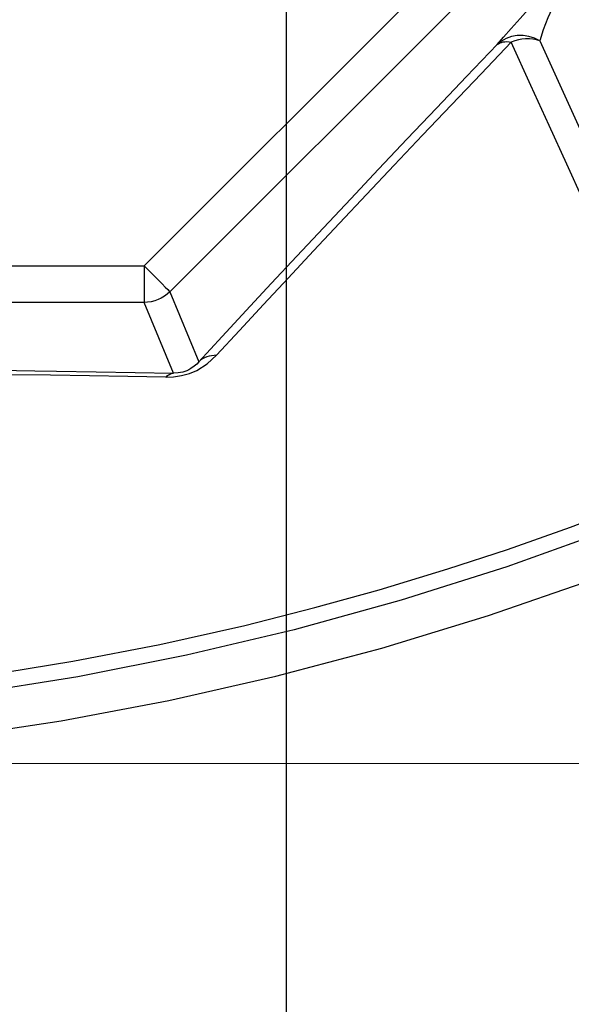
# Model space of a CAD drawing. Header units: millimetres. Extents: x 196 to 1773810, y -221320 to 153872.
# Tile 150 of 256: x 1164072 to 1164223, y -203456 to -203187. Entities that reach past the tile are written whole.
import ezdxf

# ---------------------------------------------------------------- set-up
doc = ezdxf.new("R2010")
doc.units = ezdxf.units.MM
doc.layers.get('Defpoints').update_dxf_attribs({"lineweight": 18})
for name, color, linetype, lineweight in [('00_Основной', 163, 'Continuous', 40), ('ТМ-размеры', 25, 'Continuous', 20), ('Эл.линия силовых сетей', 1, 'Continuous', 50)]:
    doc.layers.add(name, color=color, linetype=linetype, lineweight=lineweight)
doc.styles.add('SFINKS', font='SFINKS.shx', dxfattribs={"width": 0.7, "oblique": 15})
doc.styles.add('Times New Roman', font='times.ttf')
doc.dimstyles.new('кира-50', dxfattribs={"dimtxt": 150, "dimasz": 40, "dimexe": 15, "dimexo": 0, "dimgap": 20, "dimtad": 1, "dimdec": 0, "dimrnd": 5, "dimdsep": 46, "dimtxsty": 'SFINKS', "dimblk1": 'OBLIQUE', "dimblk2": 'OBLIQUE', "dimsah": 1, "dimcen": 2.5, "dimclrd": 252, "dimclre": 252, "dimclrt": 252, "dimadec": 0, "dimazin": 0, "dimtfac": 1, "dimtdec": 0, "dimtofl": 0, "dimtmove": 0, "dimatfit": 3, "dimldrblk": 'OBLIQUE', "dimfxl": 15, "dimtfill": 1, "dimtolj": 1, "dimtzin": 0, "dimlwd": 20, "dimlwe": 20, "dimarcsym": 0})

# ---------------------------------------------------------------- blocks, each defined once
blk = doc.blocks.new('_Oblique')
at = {"color": 0, "linetype": 'ByBlock', "lineweight": -2}
blk.add_line((-0.5, -0.5), (0.5, 0.5), dxfattribs=at)
blk = doc.blocks.new('*D61')
at = {"layer": 'Defpoints', "color": 0, "linetype": 'ByBlock', "lineweight": 50, "transparency": 16777216}
for p in [(1163944.68, -194978.27), (1163944.68, -203390.23), (1165379.01, -203390.23)]:
    blk.add_point(p, dxfattribs=at)
at = {"layer": 'ТМ-размеры', "color": 252, "linetype": 'ByBlock', "lineweight": 20, "transparency": 16777216}
for p, q in [((1163944.68, -194978.27), (1165394.01, -194978.27)), ((1165379.01, -194978.27), (1165379.01, -203390.23)), ((1163944.68, -203390.23), (1165394.01, -203390.23))]:
    blk.add_line(p, q, dxfattribs=at)
at = {"layer": 'ТМ-размеры', "color": 252, "linetype": 'ByBlock', "lineweight": 20, "transparency": 16777216, "xscale": 40, "yscale": 40, "zscale": 40}
for p, rotation in [((1165379.01, -194978.27), 90), ((1165379.01, -203390.23), 270)]:
    blk.add_blockref('_Oblique', p, dxfattribs=dict(at, rotation=rotation))
at = {"layer": 'ТМ-размеры', "color": 252, "linetype": 'ByBlock', "transparency": 16777216, "insert": (1165284.01, -199184.25), "char_height": 150, "attachment_point": 5, "rotation": 90, "style": 'SFINKS', "bg_fill": 3, "box_fill_scale": 1.1, "bg_fill_color": 256, "bg_fill_true_color": 13158600, "bg_fill_transparency": 0}
blk.add_mtext('\\A1;8410', dxfattribs=at)

msp = doc.modelspace()

# ---------------------------------------------------------------- linework, layer by layer
at = {"color": 252, "lineweight": 30, "ltscale": 10}
msp.add_line((1164144.68, -202663.02, 0.16), (1164144.68, -203824.09, 0.41), dxfattribs=at)
at = {"layer": '00_Основной', "color": 252, "lineweight": 25, "ltscale": 10}
for p, q in [((1164105.77, -203254.17, 0.2), (1164333.6, -203026.35, 0.2)), ((1164340.67, -203033.41, 0.2), (1164112.84, -203261.24, 0.2)), ((1163783.58, -203254.17, 0.2), (1164105.77, -203254.17, 0.2)), ((1164112.84, -203261.24, 0.2), (1164120.76, -203280.37, 0.2)), ((1164105.77, -203264.16, 0.2), (1163783.58, -203264.16, 0.2)), ((1164113.78, -203283.5, 0.2), (1164105.77, -203264.16, 0.2))]:
    msp.add_line(p, q, dxfattribs=at)
at = {"layer": '00_Основной', "color": 252, "lineweight": 25, "ltscale": 10, "elevation": 0.2}
for points in [[(1164202.35, -203193.69), (1164204.1, -203191.63), (1164206.19, -203189.25), (1164208.63, -203186.51), (1164211.51, -203183.36), (1164214.87, -203179.78), (1164217.25, -203177.25), (1164219.91, -203174.5), (1164222.78, -203171.55), (1164225.83, -203168.49), (1164228.87, -203165.48), (1164231.68, -203162.76), (1164234.1, -203160.47), (1164236.12, -203158.62)], [(1164234.1, -203163.93), (1164232.58, -203164.78), (1164230.83, -203166.03), (1164228.9, -203167.73), (1164226.89, -203169.76), (1164224.96, -203172.02), (1164223.19, -203174.33), (1164221.63, -203176.57), (1164220.24, -203178.75), (1164218.68, -203181.46), (1164217.35, -203184.01), (1164216.25, -203186.38), (1164214.95, -203189.67), (1164214.01, -203192.62)], [(1164214.01, -203192.62), (1164212.56, -203191.9), (1164211.02, -203191.42), (1164209.44, -203191.18), (1164207.86, -203191.19), (1164206.32, -203191.47), (1164204.86, -203191.98), (1164203.54, -203192.73), (1164202.35, -203193.69)], [(1164214.01, -203192.62), (1164213.09, -203192.35), (1164212.14, -203192.17), (1164211.16, -203192.08), (1164210.15, -203192.08), (1164209.15, -203192.18), (1164208.15, -203192.36), (1164207.16, -203192.65), (1164206.19, -203193.01)], [(1164120.76, -203280.37), (1164127.14, -203273.46), (1164133.74, -203266.34), (1164140.56, -203259.01), (1164147.6, -203251.48), (1164154.84, -203243.76), (1164162.29, -203235.84), (1164169.94, -203227.74), (1164177.77, -203219.47), (1164185.8, -203211.05), (1164193.98, -203202.44), (1164202.35, -203193.69)], [(1164206.19, -203193.01), (1164197.94, -203201.65), (1164189.83, -203210.14), (1164181.92, -203218.48), (1164174.17, -203226.64), (1164166.62, -203234.64), (1164159.27, -203242.46), (1164152.1, -203250.09), (1164145.16, -203257.53), (1164138.42, -203264.77), (1164131.9, -203271.81), (1164125.6, -203278.62)], [(1164202.35, -203193.69), (1164202.7, -203193.44), (1164203.08, -203193.22), (1164203.52, -203193.06), (1164203.99, -203192.94), (1164204.49, -203192.89), (1164205.03, -203192.87), (1164205.6, -203192.92), (1164206.19, -203193.01)], [(1164259.89, -203310.84), (1164259.38, -203309.73), (1164258.56, -203307.92), (1164257.44, -203305.48), (1164256.02, -203302.35), (1164254.32, -203298.62), (1164253.25, -203296.28), (1164252.08, -203293.71), (1164250.81, -203290.92), (1164249.43, -203287.9), (1164247.94, -203284.62), (1164246.34, -203281.08), (1164244.6, -203277.28), (1164241.47, -203270.41), (1164237.95, -203262.71), (1164234.24, -203254.55), (1164230.18, -203245.65), (1164225.88, -203236.19), (1164221.37, -203226.32), (1164216.56, -203215.76), (1164211.58, -203204.84), (1164206.19, -203193.01)], [(1164214.01, -203192.62), (1164220.85, -203207.65), (1164227.26, -203221.72), (1164233.24, -203234.82), (1164238.76, -203246.96), (1164243.84, -203258.08), (1164248.44, -203268.18), (1164252.57, -203277.27), (1164256.24, -203285.3), (1164259.42, -203292.27), (1164262.1, -203298.17), (1164264.3, -203303), (1164266.01, -203306.74), (1164267.22, -203309.39), (1164267.93, -203310.96)], [(1164105.77, -203254.17), (1164105.77, -203256.08), (1164105.77, -203257.91), (1164105.77, -203259.62), (1164105.77, -203261.11), (1164105.77, -203262.36), (1164105.77, -203263.3), (1164105.77, -203263.91), (1164105.77, -203264.16)], [(1164105.77, -203254.17), (1164107.12, -203255.52), (1164108.43, -203256.82), (1164109.63, -203258.02), (1164110.69, -203259.08), (1164111.56, -203259.96), (1164112.24, -203260.64), (1164112.66, -203261.06), (1164112.84, -203261.24)], [(1164112.84, -203261.24), (1164112.11, -203261.89), (1164111.32, -203262.48), (1164110.49, -203262.98), (1164109.6, -203263.4), (1164108.67, -203263.74), (1164107.72, -203263.96), (1164106.75, -203264.12), (1164105.77, -203264.16)], [(1163901.14, -203389.07), (1163931.64, -203390.13), (1163962.18, -203390.05), (1163992.69, -203388.83), (1164023.13, -203386.49), (1164053.45, -203383.02), (1164083.1, -203378.53), (1164112.56, -203372.97), (1164141.8, -203366.33), (1164170.78, -203358.64), (1164199.97, -203349.73), (1164228.53, -203339.87), (1164256.3, -203329.12), (1164283.28, -203317.54), (1164309.44, -203305.21), (1164334.35, -203292.4), (1164358.44, -203278.96), (1164381.72, -203264.95)], [(1164111.72, -203284.61), (1164113.82, -203284.52), (1164116.02, -203284.18), (1164118.18, -203283.56), (1164120.16, -203282.73), (1164123.03, -203280.96), (1164125.6, -203278.62)], [(1164120.76, -203280.37), (1164120.17, -203281.02), (1164119.48, -203281.62), (1164118.59, -203282.25), (1164118.05, -203282.55), (1164117.5, -203282.82), (1164116.92, -203283.03), (1164116.34, -203283.21), (1164115.72, -203283.35), (1164115.09, -203283.45), (1164113.78, -203283.5)], [(1164125.6, -203278.62), (1164124.9, -203278.66), (1164124.22, -203278.72), (1164123.55, -203278.86), (1164122.92, -203279.06), (1164122.33, -203279.3), (1164121.76, -203279.61), (1164121.24, -203279.97), (1164120.76, -203280.37)], [(1164111.72, -203284.61), (1164101.37, -203284.42), (1164090.85, -203284.24), (1164080.16, -203284.09), (1164069.33, -203283.93), (1164058.35, -203283.79), (1164047.24, -203283.66), (1164036.02, -203283.55), (1164024.71, -203283.45), (1164013.3, -203283.37), (1164001.82, -203283.3), (1163990.28, -203283.23), (1163978.68, -203283.18), (1163967.04, -203283.16)], [(1163989.17, -203282.1), (1163990.83, -203282.1), (1164002.52, -203282.17), (1164014.15, -203282.24), (1164025.7, -203282.32), (1164037.15, -203282.42), (1164048.51, -203282.54), (1164059.74, -203282.66), (1164070.86, -203282.8), (1164075.89, -203282.87)], [(1164075.89, -203282.87), (1164081.83, -203282.96), (1164092.65, -203283.13), (1164103.31, -203283.31), (1164113.78, -203283.5)], [(1164111.72, -203284.61), (1164111.96, -203284.37), (1164112.21, -203284.16), (1164112.46, -203283.97), (1164112.72, -203283.82), (1164112.99, -203283.69), (1164113.26, -203283.59), (1164113.51, -203283.52), (1164113.78, -203283.5)], [(1163967.04, -203374.43), (1163990.68, -203373.42), (1164014.73, -203371.7), (1164039, -203369.22), (1164061.79, -203366.23), (1164086.29, -203362.25), (1164110.11, -203357.65), (1164133.35, -203352.44), (1164152.52, -203347.6), (1164170.08, -203342.72), (1164188.86, -203337.03), (1164205.15, -203331.68), (1164222.4, -203325.6), (1164240.66, -203318.69), (1164259.89, -203310.84)], [(1164261.62, -203314.92), (1164233.48, -203326.2), (1164204.96, -203336.42), (1164176.06, -203345.57), (1164146.87, -203353.64), (1164117.38, -203360.62), (1164087.64, -203366.51), (1164057.71, -203371.26), (1164027.63, -203374.92), (1163997.43, -203377.44), (1163967.16, -203378.84)]]:
    msp.add_lwpolyline(points, dxfattribs=at)

# ---------------------------------------------------------------- next in the draw order: dimensions: what is measured, and where the dimension line sits
at = {"layer": 'ТМ-размеры', "color": 3, "linetype": 'ByBlock'}
dim = msp.add_linear_dim(base=(1165379.01, -203390.23, 0.2), p1=(1163944.68, -194978.27, 0.2), p2=(1163944.68, -203390.23, 0.2), angle=90, dimstyle='кира-50', dxfattribs=at)
dim.commit()
dim.dimension.update_dxf_attribs({"geometry": '*D61', "text_midpoint": (1165284.01, -199184.25, 0.2)})

# ---------------------------------------------------------------- next in the draw order: texts
at = {"layer": 'Эл.линия силовых сетей', "color": 1, "lineweight": 20, "ltscale": 200, "insert": (1141695.24, -202736.66, 0.42), "char_height": 300, "attachment_point": 1, "rotation": 359.8977, "style": 'Times New Roman', "bg_fill": 3, "box_fill_scale": 1, "bg_fill_color": 256, "bg_fill_transparency": 0}
msp.add_mtext_dynamic_manual_height_columns('\\pi16.00321;{\\L\\C0;5ДСП-36Вт-IP54\\P\\pi1335.61388;\\l2,6}', width=3198.3366, gutter_width=1250, heights=[0], dxfattribs=at)

doc.saveas('drawing.dxf')
